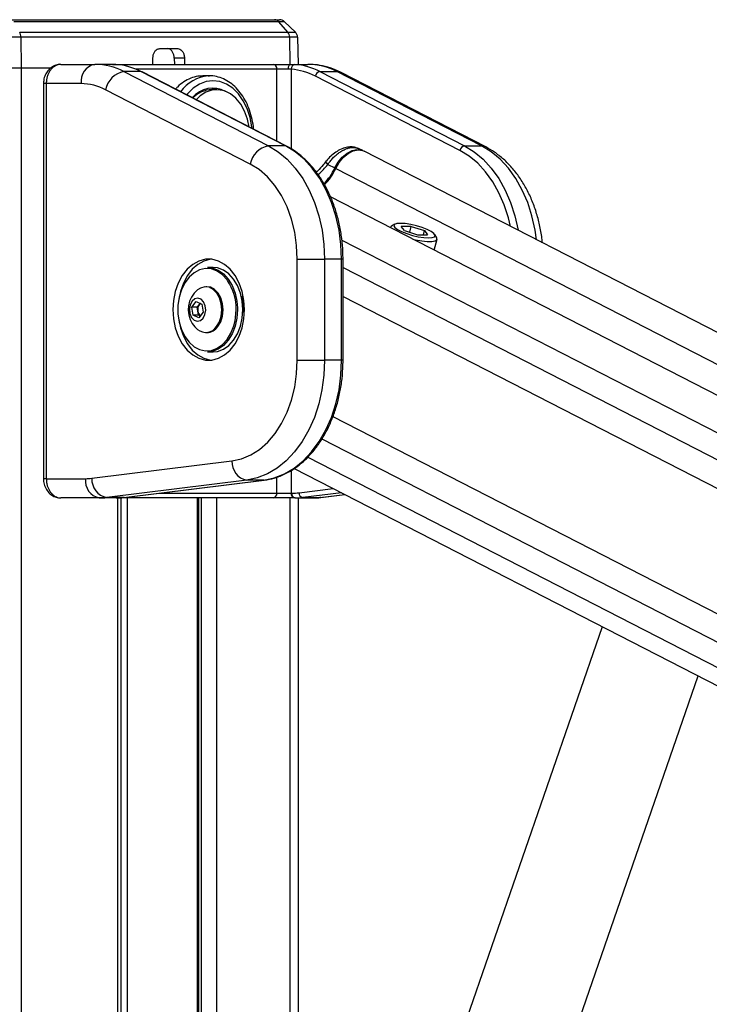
# Model space of a CAD drawing. Header units: millimetres. Extents: x 20 to 22981, y 40 to 19992.
# Tile 143 of 158: x 17716 to 18002, y 7551 to 7959. Entities that reach past the tile are written whole.
import ezdxf

# ---------------------------------------------------------------- set-up
doc = ezdxf.new("R2010")
doc.units = ezdxf.units.MM
doc.header["$LTSCALE"] = 2

msp = doc.modelspace()

# ---------------------------------------------------------------- linework, layer by layer
at = {"color": 7, "linetype": 'Continuous', "lineweight": 25}
for p, q in [((17712, 7959.49), (17821.36, 7959.49)), ((17823.1, 7958.65), (17713.16, 7958.65)), ((17821.36, 7959.49), (17823.42, 7959.49)), ((17826.8, 7954.36), (17823.1, 7958.65)), ((17825.51, 7958.65), (17823.1, 7958.65)), ((17829.96, 7954.36), (17825.51, 7958.65)), ((17715.62, 7954.36), (17826.8, 7954.36)), ((17826.8, 7954.36), (17829.96, 7954.36)), ((17716.13, 7952.25), (17705.17, 7952.25)), ((17716.13, 7952.25), (17716.25, 7939.49)), ((17827.56, 7952.25), (17716.13, 7952.25)), ((17830.87, 7952.25), (17827.56, 7952.25)), ((17830.87, 7952.25), (17831.07, 7940.96)), ((17773.7, 7947.49), (17781.15, 7947.49)), ((17770.87, 7940.96), (17770.87, 7943.56)), ((17783.97, 7943.56), (17779.73, 7943.56)), ((17779.73, 7943.56), (17779.79, 7940.96)), ((17783.97, 7943.56), (17784.04, 7940.96)), ((17705.17, 7939.49), (17716.25, 7939.49)), ((17716.25, 7939.49), (17728.8, 7939.49)), ((17716.25, 7939.49), (17728.84, 7939.49)), ((17732.75, 7940.96), (17746.76, 7940.96)), ((17754.14, 7940.96), (17746.76, 7940.96)), ((17754.14, 7940.96), (17755.92, 7940.96)), ((17755.92, 7940.96), (17820.74, 7940.96)), ((17758.86, 7937.94), (17818.83, 7907.07)), ((17765.93, 7937.94), (17758.86, 7937.94)), ((17825.9, 7907.07), (17765.93, 7937.94)), ((17826.33, 7906.97), (17766.36, 7937.84)), ((17820.74, 7940.96), (17827.77, 7940.96)), ((17826.99, 7938.96), (17822.31, 7938.96)), ((17827.77, 7940.96), (17835.15, 7940.96)), ((17840.17, 7937.94), (17900.15, 7907.07)), ((17840.17, 7937.94), (17847.24, 7937.94)), ((17907.22, 7907.07), (17847.24, 7937.94)), ((17908.94, 7906.67), (17848.97, 7937.54)), ((17794.38, 7936.16), (17791.54, 7936.16)), ((17793.84, 7936.15), (17794.38, 7936.16)), ((17898.25, 7905.19), (17838.28, 7936.06)), ((17725.48, 7932.96), (17725.48, 7768.96)), ((17726.65, 7932.96), (17726.65, 7768.96)), ((17741.11, 7932.96), (17726.65, 7932.96)), ((17811.24, 7899.55), (17751.26, 7930.42)), ((17797.35, 7930.46), (17795.29, 7930.46)), ((17825.9, 7907.07), (17818.83, 7907.07)), ((17858.01, 7905.13), (17856.1, 7906.02)), ((19059.57, 7287.66), (17858.58, 7904.86)), ((17900.15, 7907.07), (17907.22, 7907.07)), ((17842.83, 7900.82), (17842.84, 7900.84)), ((17843.47, 7899.43), (17846.32, 7897.96)), ((19035.15, 7274.09), (17844.52, 7885.97)), ((17869.4, 7873.3), (17869.38, 7873.2)), ((17871.25, 7874.57), (17869.86, 7873.8)), ((17878.07, 7873.67), (17873.92, 7873.67)), ((17875.23, 7871.94), (17873.92, 7873.67)), ((17877.45, 7871.23), (17878.07, 7873.67)), ((17878.07, 7873.67), (17883.53, 7871.94)), ((17875.23, 7871.94), (17880.68, 7870.2)), ((17880.68, 7870.2), (17884.83, 7870.2)), ((17883.08, 7870.2), (17883.53, 7871.94)), ((17883.53, 7871.94), (17884.83, 7870.2)), ((17887.62, 7863.82), (17888.77, 7868.32)), ((17888.62, 7868.98), (17887.76, 7870.33)), ((17830.78, 7860.09), (17842.09, 7860.09)), ((17830.78, 7818.15), (17830.78, 7860.09)), ((17842.09, 7860.09), (17842.09, 7818.15)), ((17849.16, 7860.09), (17842.09, 7860.09)), ((17849.16, 7818.15), (17849.16, 7860.09)), ((17849.75, 7818.15), (17849.75, 7860.09)), ((17795.85, 7856.62), (17793.59, 7856.62)), ((17793.3, 7848.62), (17792.77, 7848.62)), ((17787.08, 7840.16), (17788.88, 7842.5)), ((17787.61, 7836.77), (17787.08, 7840.16)), ((17789.28, 7840.16), (17787.08, 7840.16)), ((17788.88, 7842.5), (17791.22, 7841.46)), ((17789.28, 7840.16), (17790.18, 7841.33)), ((17789.55, 7838.46), (17789.28, 7840.16)), ((17790.18, 7841.33), (17790.52, 7841.77)), ((17791.22, 7841.46), (17791.75, 7838.08)), ((17789.95, 7835.74), (17787.61, 7836.77)), ((17789.82, 7836.77), (17787.61, 7836.77)), ((17789.82, 7836.77), (17789.55, 7838.46)), ((17790.51, 7836.47), (17789.82, 7836.77)), ((17791.75, 7838.08), (17789.95, 7835.74)), ((17808.22, 7839.12), (17808.2, 7837.98)), ((17792.77, 7829.62), (17793.3, 7829.62)), ((17793.59, 7821.62), (17795.85, 7821.62)), ((17830.78, 7818.15), (17842.09, 7818.15)), ((17849.16, 7818.15), (17842.09, 7818.15)), ((17745.56, 7769.12), (17803.67, 7776.31)), ((17829.48, 7773.2), (18874.59, 7236.12)), ((17726.65, 7768.96), (17742.97, 7768.96)), ((17809.82, 7768.34), (17751.71, 7761.15)), ((17758.78, 7761.15), (17816.89, 7768.34)), ((17758.9, 7761.16), (17817.01, 7768.35)), ((17816.89, 7768.34), (17809.82, 7768.34)), ((17817.01, 7768.35), (17816.89, 7768.34)), ((17822.31, 7762.96), (17828.26, 7762.96)), ((17828.26, 7762.96), (17828.53, 7762.96)), ((17840.58, 7761.18), (17850.5, 7762.4)), ((17748.63, 7760.96), (17732.75, 7760.96)), ((17755.7, 7760.96), (17748.63, 7760.96)), ((17758.78, 7761.15), (17751.71, 7761.15)), ((17755.92, 7760.96), (17755.7, 7760.96)), ((17820.74, 7760.96), (17755.92, 7760.96)), ((17757.73, 6590.02), (17757.73, 7760.96)), ((17758.9, 7761.16), (17758.78, 7761.15)), ((17789.89, 7218.4), (17789.89, 7760.96)), ((17829.67, 7760.96), (17820.74, 7760.96)), ((17829.94, 7760.96), (17829.67, 7760.96)), ((17829.94, 7760.96), (17837.01, 7760.96)), ((17831.09, 7760.96), (17831.09, 7305.15)), ((17833.02, 7761.15), (17840.1, 7761.15)), ((17957.29, 7707.52), (17883, 7492.63)), ((17924.87, 7478.15), (17997.09, 7687.07))]:
    msp.add_line(p, q, dxfattribs=at)
at = {"color": 8, "linetype": 'Continuous', "lineweight": 25}
for p, q in [((17827.56, 7952.25), (17827.72, 7940.96)), ((17716.25, 7939.49), (17716.25, 2191.49)), ((17822.31, 7938.96), (17763.73, 7938.96)), ((17822.31, 7909.04), (17822.31, 7938.96)), ((17828.26, 7938.9), (17828.26, 7905.83)), ((17726.65, 7932.96), (17725.48, 7932.96)), ((17846.72, 7897.75), (19047.23, 7280.8)), ((17849.28, 7867.99), (19020.62, 7266.02)), ((17849.75, 7860.09), (17849.16, 7860.09)), ((17849.75, 7856.64), (18836.68, 7349.45)), ((17849.75, 7844.62), (18068.05, 7732.44)), ((17805.95, 7839.84), (17805.96, 7839.12)), ((17849.75, 7818.15), (17849.16, 7818.15)), ((17845.56, 7794.83), (18051.41, 7689.04)), ((17840.97, 7785.45), (18819.41, 7282.62)), ((17835.08, 7777.89), (18929.55, 7215.44)), ((17828.26, 7772.42), (17828.26, 7762.96)), ((17726.65, 7768.96), (17725.48, 7768.96)), ((17822.31, 7762.96), (17822.31, 7769.61)), ((17773.47, 7762.96), (17822.31, 7762.96)), ((17831.49, 7763.14), (17845.66, 7764.89)), ((17849.08, 7763.13), (17833.02, 7761.15)), ((17840.1, 7761.15), (17850.45, 7762.43)), ((17755.97, 7760.96), (17755.92, 7760.96)), ((17756.35, 6590.02), (17756.35, 7760.96)), ((17760.13, 7760.96), (17760.13, 7218.4)), ((17789.31, 7218.4), (17789.31, 7760.96)), ((17791.09, 7216.08), (17791.09, 7760.96)), ((17797.26, 7760.96), (17797.26, 7213.52)), ((17827.75, 7295.46), (17827.75, 7760.96)), ((17840.58, 7761.18), (17840.1, 7761.15))]:
    msp.add_line(p, q, dxfattribs=at)
at = {"color": 8, "linetype": 'Continuous', "lineweight": 25, "flags": 128}
for points in [[(17755.92, 7940.96), (17756.17, 7940.92), (17756.36, 7940.83)], [(17848.97, 7937.54), (17848.31, 7937.8), (17847.24, 7937.94)], [(17812.02, 7914.34), (17811.95, 7914.99), (17811.21, 7918.89), (17810, 7922.56), (17808.36, 7925.87), (17806.33, 7928.73), (17803.99, 7931.05), (17801.4, 7932.76), (17798.64, 7933.81), (17795.79, 7934.16), (17792.94, 7933.81), (17790.18, 7932.76), (17787.59, 7931.05), (17785.24, 7928.73), (17784.89, 7928.3)], [(17826.33, 7906.97), (17826.17, 7907.04), (17825.9, 7907.07)], [(17919.19, 7873.71), (17918.33, 7877.29), (17916.61, 7882.62), (17914.44, 7887.62), (17911.86, 7892.21), (17908.91, 7896.31), (17905.62, 7899.88), (17902.05, 7902.86), (17898.25, 7905.19)], [(17900.15, 7907.07), (17904.11, 7904.64), (17907.83, 7901.54), (17911.25, 7897.82), (17914.33, 7893.54), (17917.02, 7888.77), (17919.27, 7883.56), (17921.06, 7878.01), (17922.36, 7872.18), (17922.38, 7872.07)], [(17930.02, 7868.14), (17929.43, 7872.18), (17928.13, 7878.01), (17926.34, 7883.56), (17924.09, 7888.77), (17921.4, 7893.54), (17918.32, 7897.82), (17914.9, 7901.54), (17911.18, 7904.64), (17907.22, 7907.07)], [(17908.95, 7906.67), (17908.28, 7906.93), (17907.22, 7907.07)], [(17843.47, 7899.43), (17843.15, 7899.84), (17842.93, 7900.2), (17842.8, 7900.5), (17842.79, 7900.73), (17842.83, 7900.82)], [(17804.95, 7834.5), (17805.15, 7835.68), (17805.39, 7839.12)]]:
    msp.add_lwpolyline(points, dxfattribs=at)
at = {"color": 7, "linetype": 'Continuous', "lineweight": 25, "flags": 128}
for points in [[(17766.36, 7937.84), (17766.19, 7937.91), (17765.93, 7937.94)], [(17827.77, 7940.96), (17827.62, 7940.92), (17827.47, 7940.81), (17827.34, 7940.62), (17827.22, 7940.37), (17827.12, 7940.07), (17827.05, 7939.72), (17827.01, 7939.35), (17826.99, 7938.96)], [(17810.84, 7914.94), (17810.14, 7918.23), (17808.94, 7921.52), (17807.31, 7924.43), (17805.33, 7926.86), (17803.06, 7928.71), (17800.58, 7929.91), (17797.99, 7930.44), (17795.37, 7930.26), (17792.82, 7929.38), (17790.44, 7927.83), (17788.82, 7926.28)], [(17818.83, 7907.07), (17822.79, 7904.64), (17826.51, 7901.54), (17829.93, 7897.82), (17833.01, 7893.54), (17835.7, 7888.77), (17837.95, 7883.56), (17839.74, 7878.01), (17841.04, 7872.18), (17841.83, 7866.18), (17842.09, 7860.09)], [(17849.16, 7860.09), (17848.9, 7866.18), (17848.11, 7872.18), (17846.82, 7878.01), (17845.03, 7883.56), (17842.77, 7888.77), (17840.08, 7893.54), (17837, 7897.82), (17833.58, 7901.54), (17829.86, 7904.64), (17825.9, 7907.07)], [(17846.32, 7897.96), (17847.7, 7900.39), (17849.43, 7902.49), (17851.4, 7904.13), (17853.48, 7905.18), (17855.54, 7905.6), (17857.45, 7905.35), (17858.21, 7905.02)], [(17846.72, 7897.75), (17848.1, 7900.19), (17849.84, 7902.29), (17851.81, 7903.93), (17853.89, 7904.99), (17855.96, 7905.41), (17857.86, 7905.15), (17858.58, 7904.86)], [(17830.78, 7860.09), (17830.51, 7865.77), (17829.69, 7871.35), (17828.35, 7876.72), (17826.51, 7881.79), (17824.2, 7886.46), (17821.46, 7890.64), (17818.35, 7894.26), (17814.92, 7897.25), (17811.24, 7899.55)], [(17869.86, 7873.8), (17869.74, 7873.73), (17869.39, 7873.19)], [(17873.53, 7874.94), (17872.01, 7874.82), (17871.09, 7874.46), (17870.85, 7873.9), (17871.29, 7873.18), (17872.39, 7872.36), (17874.05, 7871.51), (17876.15, 7870.69), (17878.51, 7869.97), (17880.93, 7869.41), (17883.24, 7869.05), (17885.23, 7868.93), (17886.74, 7869.05), (17887.66, 7869.41), (17887.91, 7869.97), (17887.47, 7870.69), (17886.37, 7871.51), (17884.7, 7872.36), (17882.61, 7873.18), (17880.25, 7873.9), (17877.82, 7874.46), (17875.52, 7874.82), (17873.53, 7874.94)], [(17878.66, 7868.42), (17879.78, 7868.16), (17882.37, 7867.68), (17884.71, 7867.42), (17886.64, 7867.42), (17888, 7867.68), (17888.71, 7868.16), (17888.7, 7868.84), (17888.62, 7868.98)], [(17779.16, 7839.12), (17779.41, 7835.26), (17780.16, 7831.53), (17781.38, 7828.06), (17783.04, 7824.97), (17785.06, 7822.36), (17787.39, 7820.32), (17789.95, 7818.92), (17792.64, 7818.21), (17795.38, 7818.21), (17798.07, 7818.92), (17800.63, 7820.32), (17802.96, 7822.36), (17804.98, 7824.97), (17806.63, 7828.06), (17807.86, 7831.53), (17808.61, 7835.26), (17808.86, 7839.12), (17808.61, 7842.98), (17807.86, 7846.7), (17806.63, 7850.17), (17804.98, 7853.26), (17802.96, 7855.88), (17800.63, 7857.92), (17798.07, 7859.32), (17795.38, 7860.03), (17792.64, 7860.03), (17789.95, 7859.32), (17787.39, 7857.92), (17785.06, 7855.88), (17783.04, 7853.26), (17781.38, 7850.17), (17780.16, 7846.7), (17779.41, 7842.98), (17779.16, 7839.12)], [(17795.07, 7860.06), (17794.76, 7860.03), (17792.07, 7859.32), (17789.51, 7857.92), (17787.18, 7855.88), (17785.16, 7853.26), (17783.51, 7850.17), (17782.28, 7846.7), (17781.58, 7843.33)], [(17801.8, 7851.28), (17801.63, 7851.51), (17799.7, 7853.63), (17797.5, 7855.15), (17795.13, 7856.02), (17792.69, 7856.2), (17790.27, 7855.67), (17787.98, 7854.47), (17785.9, 7852.64), (17784.13, 7850.26), (17782.73, 7847.42), (17781.77, 7844.24), (17781.27, 7840.85), (17781.27, 7837.39), (17781.77, 7834), (17782.73, 7830.82), (17784.13, 7827.98), (17785.9, 7825.6), (17787.98, 7823.76), (17790.27, 7822.56), (17792.69, 7822.04), (17795.13, 7822.21), (17797.5, 7823.08), (17799.7, 7824.61), (17801.63, 7826.72), (17803.23, 7829.35), (17804.41, 7832.37), (17804.95, 7834.5)], [(17793.59, 7856.62), (17795.46, 7856.42), (17797.88, 7855.53), (17800.13, 7853.97), (17802.11, 7851.8), (17803.74, 7849.11), (17804.96, 7846.02), (17805.71, 7842.64), (17805.95, 7839.84)], [(17808.22, 7839.12), (17807.97, 7842.64), (17807.22, 7846.02), (17806, 7849.11), (17804.37, 7851.8), (17802.39, 7853.97), (17800.15, 7855.53), (17797.72, 7856.42), (17795.85, 7856.62)], [(17797.31, 7832.12), (17798.48, 7834.11), (17799.22, 7836.48), (17799.48, 7839.04), (17799.25, 7841.6), (17798.53, 7843.99), (17797.39, 7846.01), (17795.91, 7847.52), (17794.19, 7848.4), (17792.36, 7848.6), (17790.57, 7848.1), (17789.39, 7847.33)], [(17797.85, 7832.12), (17799.01, 7834.11), (17799.76, 7836.48), (17800.02, 7839.04), (17799.79, 7841.6), (17799.07, 7843.99), (17797.93, 7846.01), (17796.44, 7847.52), (17794.72, 7848.4), (17793.3, 7848.62)], [(17791.69, 7835.62), (17792.46, 7837.11), (17792.77, 7838.92), (17792.57, 7840.75), (17791.89, 7842.33), (17790.83, 7843.42), (17789.56, 7843.86), (17788.26, 7843.58), (17787.14, 7842.62), (17786.37, 7841.12), (17786.06, 7839.32), (17786.26, 7837.49), (17786.94, 7835.9), (17788, 7834.81), (17789.27, 7834.37), (17790.57, 7834.66), (17791.69, 7835.62)], [(17807.57, 7844.68), (17807.98, 7842.56), (17808.22, 7839.12)], [(17790.59, 7841.74), (17790.4, 7841.57), (17790.18, 7841.33)], [(17805.96, 7839.12), (17805.71, 7835.59), (17804.96, 7832.22), (17803.74, 7829.12), (17802.11, 7826.43), (17800.13, 7824.27), (17797.88, 7822.71), (17795.46, 7821.82), (17793.59, 7821.62)], [(17795.85, 7821.62), (17797.72, 7821.82), (17800.15, 7822.71), (17802.39, 7824.27), (17804.37, 7826.43), (17806, 7829.12), (17807.22, 7832.22), (17807.97, 7835.59), (17808.22, 7839.12)], [(17781.58, 7834.91), (17782.28, 7831.53), (17783.51, 7828.06), (17785.16, 7824.97), (17787.18, 7822.36), (17789.51, 7820.32), (17792.07, 7818.92), (17794.76, 7818.21), (17795.07, 7818.17)], [(17803.67, 7776.31), (17807.62, 7777.18), (17811.46, 7778.8), (17815.11, 7781.13), (17818.5, 7784.13), (17821.58, 7787.75), (17824.28, 7791.92), (17826.56, 7796.57), (17828.38, 7801.61), (17829.71, 7806.96), (17830.51, 7812.5), (17830.78, 7818.15)], [(17842.09, 7818.15), (17841.82, 7811.98), (17841.02, 7805.91), (17839.69, 7800.03), (17837.86, 7794.42), (17835.55, 7789.17), (17832.8, 7784.37), (17829.66, 7780.08), (17826.17, 7776.37), (17822.37, 7773.3), (17818.35, 7770.92), (17814.14, 7769.26), (17809.82, 7768.34)], [(17816.89, 7768.34), (17821.21, 7769.26), (17825.42, 7770.92), (17829.45, 7773.3), (17833.24, 7776.37), (17836.73, 7780.08), (17839.88, 7784.37), (17842.62, 7789.17), (17844.93, 7794.42), (17846.76, 7800.03), (17848.09, 7805.91), (17848.89, 7811.98), (17849.16, 7818.15)]]:
    msp.add_lwpolyline(points, dxfattribs=at)
at = {"color": 7, "linetype": 'Continuous', "lineweight": 25}
for centre, radius, start, end in [((17821.32, 7957.19), 2.3, 39.3461, 88.8834), ((17823.42, 7956.49), 3, 46, 90), ((17711.72, 7952.3), 4.41, 359.3304, 27.7509), ((17824.25, 7952.24), 3.31, 0.1104, 39.6928), ((17827.87, 7952.2), 3, 1, 46), ((17748.18, 7933.96), 7.14, 101.4218, 188.0495), ((17746.62, 7914.62), 26.34, 62.3133, 89.6828), ((17760.44, 7928.75), 9.32, 99.7581, 169.6801), ((17753.6, 7914.36), 26.61, 62.4016, 85.9183), ((17820.49, 7939.15), 1.82, 353.8573, 82.1256), ((17830.1, 7939.09), 1.85, 101.3299, 185.5863), ((17826.44, 7913.42), 25.55, 62.4016, 85.9183), ((17827.85, 7914.36), 26.61, 62.4016, 85.9183), ((17835.01, 7914.62), 26.34, 62.3133, 89.6828), ((17840.57, 7935.65), 2.33, 99.7581, 169.6801), ((17740.98, 7910.83), 22.12, 62.3133, 89.6828), ((17795.73, 7920.01), 11.09, 61.4127, 140.2057), ((17795.62, 7919.09), 11.37, 91.6631, 136.0223), ((17820.41, 7897.88), 9.32, 99.7581, 169.6801), ((17900.54, 7904.77), 2.33, 99.7581, 169.6801), ((17825.42, 7907.43), 22.95, 315.5559, 335.6295), ((17825.9, 7907.18), 22.86, 314.8525, 335.6477), ((17796.14, 7839.12), 10.63, 129.3893, 212.9981), ((17793.31, 7839.13), 3.82, 144.892, 190.0632), ((17792.57, 7838.8), 3.04, 186.263, 228.4411), ((17796.14, 7839.12), 10.63, 212.9981, 230.6107), ((17792.81, 7835.04), 5.37, 230.4827, 327.0175), ((17793.09, 7835.38), 5.77, 272.1423, 325.5535), ((17811.31, 7775.84), 7.65, 176.5252, 258.7875), ((17750.04, 7767.96), 7.14, 171.9505, 258.5782), ((17742.97, 7790.03), 21.07, 270.0053, 277.0613), ((17753.19, 7768.65), 7.65, 176.5252, 258.7875), ((17820.49, 7762.76), 1.82, 277.8744, 6.1427), ((17830.03, 7762.71), 1.79, 171.9505, 258.5782), ((17830.3, 7762.71), 1.79, 171.9505, 258.5782), ((17828.53, 7787.04), 24.08, 270.0053, 277.0613), ((17833.4, 7763.02), 1.91, 176.5252, 258.7875), ((17748.62, 7786.04), 25.09, 270.0053, 277.0613), ((17755.69, 7786.04), 25.09, 270.0053, 277.0613), ((17829.94, 7786.04), 25.09, 270.0053, 277.0613), ((17837.01, 7786.04), 25.09, 270.0053, 277.0613)]:
    msp.add_arc(centre, radius, start, end, dxfattribs=at)
at = {"color": 8, "linetype": 'Continuous', "lineweight": 25}
for centre, radius, start, end in [((17795.19, 7920.48), 15.72, 94.9261, 144.5856), ((17850.78, 7906.71), 9.82, 243.01, 245.6299), ((17784.33, 7839.51), 21.07, 358.9414, 33.9683)]:
    msp.add_arc(centre, radius, start, end, dxfattribs=at)
at = {"color": 7, "linetype": 'Continuous', "lineweight": 25}
for points, knots in [([(17770.87, 7943.56), (17770.9, 7944.01), (17770.96, 7944.91), (17771.46, 7946.09), (17772.2, 7946.98), (17772.99, 7947.43), (17773.5, 7947.47), (17773.7, 7947.49)], [0, 0, 0, 0, 0.217051, 0.434103, 0.651134, 0.868186, 1, 1, 1, 1]), ([(17779.73, 7943.56), (17779.69, 7944.01), (17779.6, 7944.91), (17779.1, 7946.09), (17778.37, 7946.98), (17777.6, 7947.43), (17777.09, 7947.47), (17776.9, 7947.49)], [0, 0, 0, 0, 0.217049, 0.434099, 0.651128, 0.868179, 1, 1, 1, 1]), ([(17781.15, 7947.49), (17781.46, 7947.45), (17782.09, 7947.36), (17782.93, 7946.67), (17783.57, 7945.65), (17783.91, 7944.55), (17783.95, 7943.83), (17783.97, 7943.56)], [0, 0, 0, 0, 0.217103, 0.434207, 0.651285, 0.868325, 1, 1, 1, 1]), ([(17732.74, 7940.94), (17732.7, 7940.95), (17731.99, 7941.03), (17730.59, 7940.67), (17728.77, 7939.78), (17727.25, 7938.36), (17726.16, 7936.55), (17725.53, 7934.68), (17725.54, 7933.45), (17725.54, 7932.96)], [0, 0, 0, 0, 0.010624, 0.183525, 0.354577, 0.525138, 0.69929, 0.87885, 1, 1, 1, 1]), ([(17732.75, 7940.96), (17732.58, 7940.95), (17732.24, 7940.94), (17731.73, 7940.85), (17731.22, 7940.71), (17730.72, 7940.51), (17730.24, 7940.26), (17729.77, 7939.95), (17729.33, 7939.59), (17728.91, 7939.18), (17728.52, 7938.73), (17728.16, 7938.24), (17727.83, 7937.7), (17727.44, 7936.95), (17727.13, 7936.14), (17726.9, 7935.29), (17726.76, 7934.57), (17726.67, 7933.8), (17726.65, 7933.24), (17726.65, 7932.96)], [0, 0, 0, 0, 0.053326, 0.107028, 0.161914, 0.21721, 0.270624, 0.324415, 0.379401, 0.4348, 0.488108, 0.541793, 0.596673, 0.651967, 0.75832, 0.812311, 0.867099, 0.933183, 1, 1, 1, 1]), ([(17755.49, 7940.9), (17755.42, 7940.91), (17755.22, 7940.92), (17754.9, 7940.94), (17754.56, 7940.95), (17754.31, 7940.96), (17754.19, 7940.96), (17754.14, 7940.96)], [0, 0, 0, 0, 0.122193, 0.36779, 0.617695, 0.872055, 1, 1, 1, 1]), ([(17828.26, 7938.9), (17828.17, 7938.91), (17827.99, 7938.93), (17827.68, 7938.95), (17827.35, 7938.96), (17827.11, 7938.96), (17826.99, 7938.96)], [0, 0, 0, 0, 0.244058, 0.490369, 0.743918, 1, 1, 1, 1]), ([(17827.77, 7940.96), (17827.95, 7940.96), (17828.3, 7940.96), (17828.81, 7940.95), (17829.3, 7940.93), (17829.59, 7940.91), (17829.74, 7940.9)], [0, 0, 0, 0, 0.244552, 0.491194, 0.744455, 1, 1, 1, 1]), ([(17848.97, 7937.54), (17848.17, 7937.93), (17846.02, 7938.97), (17842.37, 7940.15), (17838.53, 7940.86), (17836.12, 7940.93), (17835.15, 7940.96)], [0, 0, 0, 0, 0.183481, 0.491955, 0.79717, 1, 1, 1, 1]), ([(17791.55, 7936.08), (17790.86, 7936.08), (17789.19, 7936.08), (17786.51, 7935.26), (17783.67, 7933.73), (17781.56, 7932.15), (17780.55, 7930.94), (17780.31, 7930.66)], [0, 0, 0, 0, 0.171999, 0.419857, 0.674894, 0.922924, 1, 1, 1, 1]), ([(17812.63, 7914.02), (17812.63, 7914.08), (17812.59, 7915.48), (17812.07, 7918.15), (17811.06, 7921.92), (17809.57, 7925.41), (17807.7, 7928.54), (17805.48, 7931.23), (17802.96, 7933.4), (17800.2, 7935), (17797.3, 7935.92), (17795.13, 7936.27), (17793.97, 7936.12), (17793.8, 7936.1)], [0, 0, 0, 0, 0.005131, 0.114038, 0.223071, 0.332272, 0.441638, 0.551027, 0.660122, 0.768456, 0.875571, 0.981348, 1, 1, 1, 1]), ([(17849.75, 7860.09), (17849.74, 7861.08), (17849.7, 7863.95), (17849.29, 7868.67), (17848.38, 7874.17), (17847.03, 7879.49), (17845.25, 7884.56), (17843.08, 7889.34), (17840.53, 7893.74), (17837.63, 7897.72), (17834.42, 7901.22), (17831, 7904.13), (17828.26, 7905.95), (17826.7, 7906.78), (17826.33, 7906.97)], [0, 0, 0, 0, 0.049171, 0.142068, 0.235022, 0.32801, 0.421041, 0.514118, 0.607231, 0.700348, 0.793408, 0.886328, 0.973612, 1, 1, 1, 1]), ([(17856.08, 7905.97), (17855.71, 7906.14), (17854.76, 7906.59), (17853.03, 7906.73), (17851.01, 7906.5), (17848.86, 7905.77), (17846.67, 7904.56), (17844.64, 7902.9), (17843.33, 7901.61), (17842.86, 7900.86), (17842.84, 7900.83)], [0, 0, 0, 0, 0.087117, 0.21869, 0.35615, 0.507536, 0.667365, 0.829274, 0.994434, 1, 1, 1, 1]), ([(17843.47, 7899.43), (17843.76, 7899.85), (17844.21, 7900.52), (17845.1, 7901.61), (17845.93, 7902.5), (17846.81, 7903.3), (17847.7, 7904.02), (17848.62, 7904.66), (17849.54, 7905.2), (17850.46, 7905.66), (17851.38, 7906.02), (17852.28, 7906.27), (17853.16, 7906.44), (17854.02, 7906.49), (17854.82, 7906.42), (17855.39, 7906.29), (17855.82, 7906.16), (17856.04, 7906.05), (17856.1, 7906.02)], [0, 0, 0, 0, 0.086519, 0.136994, 0.239537, 0.291724, 0.340202, 0.438623, 0.488674, 0.536368, 0.633212, 0.682468, 0.731115, 0.829996, 0.880343, 0.931287, 0.982603, 1, 1, 1, 1]), ([(17932.42, 7866.9), (17932.38, 7867.53), (17932.18, 7870.03), (17931.35, 7874.31), (17929.95, 7879.67), (17928.06, 7884.8), (17925.74, 7889.62), (17923.01, 7894.07), (17919.89, 7898.09), (17916.41, 7901.61), (17912.76, 7904.52), (17910.17, 7905.98), (17908.94, 7906.67)], [0, 0, 0, 0, 0.035868, 0.144021, 0.252352, 0.360895, 0.469647, 0.578523, 0.687306, 0.795683, 0.90325, 1, 1, 1, 1]), ([(17842.8, 7900.85), (17842.39, 7900.3), (17841.32, 7898.89), (17839.89, 7897.3), (17838.85, 7896.37), (17838.64, 7896.18)], [0, 0, 0, 0, 0.337695, 0.866303, 1, 1, 1, 1]), ([(17823.6, 7770.06), (17824.74, 7770.55), (17827.18, 7771.58), (17830.71, 7773.88), (17834.18, 7776.78), (17837.38, 7780.22), (17840.29, 7784.14), (17842.87, 7788.5), (17845.07, 7793.23), (17846.88, 7798.27), (17848.28, 7803.57), (17849.23, 7809.05), (17849.69, 7813.94), (17849.73, 7816.98), (17849.75, 7818.15)], [0, 0, 0, 0, 0.075973, 0.162036, 0.248467, 0.335227, 0.422233, 0.509398, 0.596648, 0.683931, 0.771215, 0.85849, 0.94576, 1, 1, 1, 1]), ([(17817.01, 7768.35), (17817.75, 7768.46), (17819.82, 7768.78), (17822.04, 7769.33), (17823.46, 7769.99), (17823.6, 7770.06)], [0, 0, 0, 0, 0.329072, 0.931306, 1, 1, 1, 1]), ([(17725.48, 7768.96), (17725.48, 7768.93), (17725.42, 7768.14), (17725.73, 7766.57), (17726.6, 7764.44), (17728.03, 7762.71), (17729.78, 7761.57), (17731.39, 7760.98), (17732.39, 7761.02), (17732.75, 7761.04)], [0, 0, 0, 0, 0.007235, 0.19321, 0.383125, 0.575022, 0.744089, 0.910323, 1, 1, 1, 1]), ([(17726.65, 7768.96), (17726.66, 7768.52), (17726.7, 7767.63), (17726.96, 7766.34), (17727.37, 7765.11), (17727.93, 7763.99), (17728.63, 7763.01), (17729.44, 7762.2), (17730.35, 7761.56), (17731.23, 7761.18), (17732.04, 7760.99), (17732.51, 7760.97), (17732.75, 7760.96)], [0, 0, 0, 0, 0.104655, 0.212303, 0.316738, 0.424134, 0.528891, 0.636619, 0.74238, 0.851183, 0.925087, 1, 1, 1, 1]), ([(17837.01, 7760.96), (17837.89, 7760.98), (17839.09, 7761), (17840.27, 7761.14), (17840.58, 7761.18)], [0, 0, 0, 0, 0.738202, 1, 1, 1, 1]), ([(19924.35, 7736.15), (19910.77, 7728.61), (19828.53, 7682.94), (19677.11, 7599.42), (19401.01, 7447.73), (18917.06, 7182.77), (18384.43, 6891.83), (17990.1, 6676.57), (17872.67, 6612.47)], [0, 0, 0, 0, 0.019985, 0.121052, 0.22212, 0.424256, 0.828547, 1, 1, 1, 1])]:
    msp.add_open_spline(points, degree=3, knots=knots, dxfattribs=at)
at = {"color": 8, "linetype": 'Continuous', "lineweight": 25}
msp.add_open_spline([(17839.32, 7895.24), (17839.4, 7895.3), (17840.98, 7896.46), (17842.26, 7897.99), (17843.47, 7899.43)], degree=3, knots=[0, 0, 0, 0, 0.049294, 1, 1, 1, 1], dxfattribs=at)

doc.saveas('drawing.dxf')
